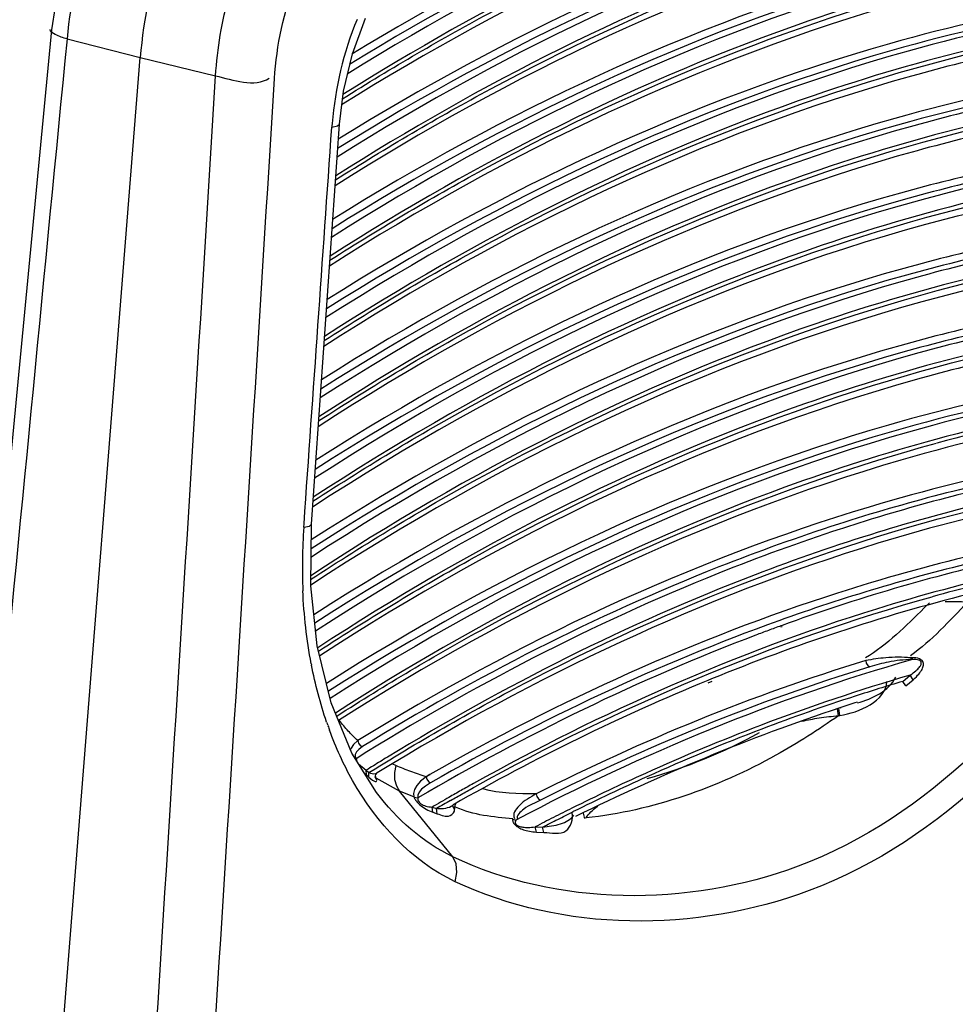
# Paper-space layout 'Sheet' of a CAD drawing. Header units: inches. Extents: x 0.2 to 10.8, y 0.2 to 8.3.
# Tile 239 of 256: x 1.8212 to 1.889, y 7.068 to 7.1393. Entities that reach past the tile are written whole.
import ezdxf

# ---------------------------------------------------------------- set-up
doc = ezdxf.new("R2010")
doc.units = ezdxf.units.IN
doc.header["$MEASUREMENT"] = 0
doc.layers.get('0').update_dxf_attribs({"lineweight": 5})

psp = doc.layouts.new('Sheet')

# ---------------------------------------------------------------- linework, layer by layer
at = {"color": 0, "linetype": 'ByBlock', "lineweight": -3}
for p, q in [((1.823539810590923, 7.13860371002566), (1.813790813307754, 7.037088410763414)), ((1.824659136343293, 7.137938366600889), (1.82996158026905, 7.136587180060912)), ((1.821863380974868, 7.034660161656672), (1.82996158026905, 7.136587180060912)), ((1.82996158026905, 7.136587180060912), (1.835418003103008, 7.135263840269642)), ((1.84236859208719, 7.102783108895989), (1.844391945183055, 7.131767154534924)), ((1.841805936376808, 7.102565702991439), (1.841823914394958, 7.102821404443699)), ((1.842315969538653, 7.098323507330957), (1.842368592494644, 7.102783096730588)), ((1.88711631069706, 7.097100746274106), (1.886731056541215, 7.096726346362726)), ((1.88711631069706, 7.097100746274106), (1.886733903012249, 7.096717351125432)), ((1.876451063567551, 7.095357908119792), (1.876362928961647, 7.095327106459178)), ((1.876451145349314, 7.095455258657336), (1.876362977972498, 7.095423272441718)), ((1.885766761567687, 7.093117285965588), (1.885822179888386, 7.092979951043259)), ((1.885836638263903, 7.093118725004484), (1.885766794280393, 7.093117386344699)), ((1.885891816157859, 7.092981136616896), (1.885822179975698, 7.092979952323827)), ((1.885836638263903, 7.093118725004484), (1.885891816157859, 7.092981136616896)), ((1.871345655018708, 7.09158251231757), (1.871072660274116, 7.091470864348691)), ((1.871348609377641, 7.09138596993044), (1.871075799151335, 7.091275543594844)), ((1.885189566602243, 7.091398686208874), (1.885713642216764, 7.091847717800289)), ((1.885411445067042, 7.091070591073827), (1.885189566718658, 7.091398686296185)), ((1.885411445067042, 7.091070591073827), (1.885938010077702, 7.091521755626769)), ((1.885938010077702, 7.091521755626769), (1.885713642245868, 7.091847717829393)), ((1.845296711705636, 7.08620329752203), (1.843787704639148, 7.089852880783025)), ((1.880534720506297, 7.088914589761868), (1.880466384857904, 7.089400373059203)), ((1.880632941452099, 7.088929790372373), (1.880568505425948, 7.089435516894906)), ((1.880713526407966, 7.08948542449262), (1.880621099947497, 7.089453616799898)), ((1.880713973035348, 7.089507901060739), (1.8806215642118, 7.089477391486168)), ((1.880534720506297, 7.088914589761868), (1.880632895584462, 7.088929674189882)), ((1.847080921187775, 7.083344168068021), (1.845296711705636, 7.08620329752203)), ((1.845594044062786, 7.085799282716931), (1.84565285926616, 7.085632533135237)), ((1.845780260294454, 7.085428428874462), (1.846330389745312, 7.084965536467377)), ((1.846330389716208, 7.084965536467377), (1.846514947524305, 7.084795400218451)), ((1.846339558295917, 7.084625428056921), (1.846330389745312, 7.084965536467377)), ((1.846514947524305, 7.084795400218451), (1.846967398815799, 7.085075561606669)), ((1.846514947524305, 7.084795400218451), (1.846969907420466, 7.085054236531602)), ((1.848475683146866, 7.085301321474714), (1.848250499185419, 7.085400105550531)), ((1.846187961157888, 7.08477510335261), (1.846339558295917, 7.084625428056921)), ((1.846339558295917, 7.084625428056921), (1.846526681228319, 7.084452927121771)), ((1.846526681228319, 7.084452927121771), (1.846514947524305, 7.084795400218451)), ((1.847048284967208, 7.084363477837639), (1.84696538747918, 7.084475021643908)), ((1.846974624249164, 7.084452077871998), (1.847014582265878, 7.08465120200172)), ((1.847039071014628, 7.084383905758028), (1.84699448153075, 7.084588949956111)), ((1.847014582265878, 7.08465120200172), (1.847131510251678, 7.084770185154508)), ((1.848735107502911, 7.083459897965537), (1.847039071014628, 7.084383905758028)), ((1.850929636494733, 7.084649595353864), (1.850660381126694, 7.084495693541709)), ((1.850930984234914, 7.084635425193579), (1.850660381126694, 7.084495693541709)), ((1.849782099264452, 7.083045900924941), (1.848735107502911, 7.083459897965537)), ((1.852593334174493, 7.078694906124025), (1.848735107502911, 7.083459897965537)), ((1.849788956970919, 7.083021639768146), (1.850067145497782, 7.082954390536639)), ((1.851100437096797, 7.08229191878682), (1.851417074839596, 7.082185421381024)), ((1.851160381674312, 7.081920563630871), (1.851100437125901, 7.08229191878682)), ((1.851478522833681, 7.081813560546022), (1.851417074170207, 7.082185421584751)), ((1.852751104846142, 7.082108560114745), (1.852588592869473, 7.082410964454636)), ((1.851160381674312, 7.081920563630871), (1.851478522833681, 7.081813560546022)), ((1.856938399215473, 7.081423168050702), (1.857172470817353, 7.081357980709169)), ((1.862217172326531, 7.081476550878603), (1.862081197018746, 7.081623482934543)), ((1.858565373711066, 7.080860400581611), (1.859097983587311, 7.080839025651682)), ((1.85866077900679, 7.080482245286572), (1.85856537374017, 7.080860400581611)), ((1.859195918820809, 7.080460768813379), (1.859097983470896, 7.080839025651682)), ((1.85866077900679, 7.080482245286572), (1.859195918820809, 7.080460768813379))]:
    psp.add_line(p, q, dxfattribs=at)
for points in [[(1.832412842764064, 7.157320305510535), (1.83026829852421, 7.155270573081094), (1.828177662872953, 7.152482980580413), (1.82641865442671, 7.149257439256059), (1.825031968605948, 7.145720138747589), (1.824053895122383, 7.14201191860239), (1.823539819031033, 7.138603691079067)], [(1.844391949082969, 7.131767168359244), (1.844685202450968, 7.134153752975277), (1.845329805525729, 7.136866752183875), (1.846277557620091, 7.139452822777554)], [(1.84383931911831, 7.131552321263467), (1.844243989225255, 7.131641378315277), (1.844391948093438, 7.131767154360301)], [(1.841805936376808, 7.102565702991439), (1.842216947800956, 7.102655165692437), (1.842368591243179, 7.102783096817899)], [(1.843787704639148, 7.089852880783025), (1.84277748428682, 7.093966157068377), (1.842315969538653, 7.098323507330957)], [(1.882507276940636, 7.092909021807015), (1.882541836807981, 7.092710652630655), (1.882646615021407, 7.092543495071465), (1.882794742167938, 7.092450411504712)], [(1.885713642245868, 7.091847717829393), (1.885837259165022, 7.091933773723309), (1.885947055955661, 7.09201479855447), (1.886044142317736, 7.092090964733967), (1.88612969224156, 7.092162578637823), (1.886204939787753, 7.092230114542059), (1.886271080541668, 7.092294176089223), (1.886329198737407, 7.092355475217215), (1.886380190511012, 7.092414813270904), (1.886424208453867, 7.092472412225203), (1.886460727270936, 7.092527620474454), (1.886489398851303, 7.092579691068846), (1.886510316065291, 7.092628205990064), (1.886524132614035, 7.092674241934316), (1.886530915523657, 7.092719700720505), (1.886529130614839, 7.092766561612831), (1.886515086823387, 7.092815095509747), (1.886483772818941, 7.09286332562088), (1.886430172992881, 7.092908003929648), (1.88635157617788, 7.092945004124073), (1.886252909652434, 7.092970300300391), (1.88614227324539, 7.092983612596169), (1.88602225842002, 7.092986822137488), (1.885891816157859, 7.092981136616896)], [(1.885938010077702, 7.091521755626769), (1.886062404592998, 7.091633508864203), (1.886171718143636, 7.091739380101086), (1.886267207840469, 7.091839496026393), (1.886350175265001, 7.091934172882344), (1.886421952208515, 7.092023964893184), (1.886483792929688, 7.092109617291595), (1.886536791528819, 7.092192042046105), (1.886581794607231, 7.092272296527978), (1.886618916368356, 7.092350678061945), (1.88664769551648, 7.09242629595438), (1.886667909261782, 7.092498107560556), (1.886679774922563, 7.092565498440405), (1.886683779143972, 7.092629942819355), (1.886679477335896, 7.092694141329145), (1.886664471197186, 7.092761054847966), (1.886634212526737, 7.092831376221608), (1.886583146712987, 7.092902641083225), (1.886506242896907, 7.09297063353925), (1.886401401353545, 7.093029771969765), (1.886275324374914, 7.093073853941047), (1.886138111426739, 7.093101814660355), (1.885992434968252, 7.093116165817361), (1.885836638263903, 7.093118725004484)], [(1.845711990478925, 7.087109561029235), (1.845411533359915, 7.086828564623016), (1.845228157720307, 7.086562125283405), (1.845192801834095, 7.086454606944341)], [(1.845711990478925, 7.087109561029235), (1.845772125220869, 7.086922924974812), (1.845895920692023, 7.086764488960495), (1.846051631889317, 7.08667488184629)], [(1.846051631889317, 7.08667488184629), (1.845783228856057, 7.086478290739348), (1.845612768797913, 7.086288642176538), (1.845529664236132, 7.086112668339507), (1.845522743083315, 7.085955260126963), (1.84557981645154, 7.085820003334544)], [(1.848475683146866, 7.085301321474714), (1.848375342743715, 7.084795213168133), (1.848386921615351, 7.084297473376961), (1.848509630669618, 7.083842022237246), (1.848735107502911, 7.083459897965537)], [(1.846514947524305, 7.084795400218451), (1.846639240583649, 7.084747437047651), (1.846763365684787, 7.084717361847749), (1.846887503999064, 7.084707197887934), (1.84700524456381, 7.084720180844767), (1.84710424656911, 7.084755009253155), (1.847131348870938, 7.084770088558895)], [(1.846526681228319, 7.084452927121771), (1.846655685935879, 7.084342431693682), (1.846775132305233, 7.084252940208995), (1.846884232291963, 7.084186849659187), (1.846975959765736, 7.084150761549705), (1.847040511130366, 7.084148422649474), (1.847076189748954, 7.084174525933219), (1.847087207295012, 7.084221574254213), (1.847077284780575, 7.084285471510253), (1.847048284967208, 7.084363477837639)], [(1.850660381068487, 7.084495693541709), (1.850269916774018, 7.084169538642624), (1.849989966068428, 7.083856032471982), (1.84981505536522, 7.083559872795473), (1.849744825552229, 7.083287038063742), (1.849782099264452, 7.083045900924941)], [(1.850660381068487, 7.084495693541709), (1.850717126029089, 7.084307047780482), (1.850838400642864, 7.084147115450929), (1.85099310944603, 7.084056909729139)], [(1.85099310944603, 7.084056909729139), (1.850619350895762, 7.08381668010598), (1.850341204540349, 7.083584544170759), (1.850154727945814, 7.083364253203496), (1.850060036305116, 7.083160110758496), (1.850060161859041, 7.08297866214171)], [(1.849788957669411, 7.083021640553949), (1.849807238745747, 7.082968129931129), (1.849831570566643, 7.082914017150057), (1.849862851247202, 7.082857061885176), (1.849903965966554, 7.082793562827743), (1.849958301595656, 7.082721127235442), (1.850028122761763, 7.082639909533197), (1.850114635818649, 7.082551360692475), (1.850217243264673, 7.082458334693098), (1.850330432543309, 7.082366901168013), (1.850444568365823, 7.082284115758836), (1.850555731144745, 7.082211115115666), (1.85066802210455, 7.082144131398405), (1.850785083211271, 7.082080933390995), (1.850907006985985, 7.082021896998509), (1.851032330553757, 7.081968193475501), (1.851160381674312, 7.081920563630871)], [(1.850067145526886, 7.082954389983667), (1.850062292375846, 7.082908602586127), (1.850064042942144, 7.08286393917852), (1.850072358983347, 7.082818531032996), (1.85008875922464, 7.082769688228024), (1.85011596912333, 7.082716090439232), (1.850156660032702, 7.082658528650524), (1.850212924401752, 7.082598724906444), (1.850285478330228, 7.082539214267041), (1.850370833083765, 7.08248424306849), (1.8504612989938, 7.082437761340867), (1.850553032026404, 7.082399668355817), (1.850648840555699, 7.082367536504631), (1.850751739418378, 7.082340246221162), (1.85086195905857, 7.082318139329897), (1.850978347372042, 7.082301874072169), (1.851100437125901, 7.08229191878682)], [(1.858639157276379, 7.083249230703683), (1.858690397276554, 7.083057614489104), (1.858807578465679, 7.082895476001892), (1.858960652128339, 7.082804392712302)], [(1.856938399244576, 7.081423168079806), (1.856933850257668, 7.081384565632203), (1.856933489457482, 7.081346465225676), (1.856937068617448, 7.081308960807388), (1.856944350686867, 7.081272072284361), (1.85695513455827, 7.081235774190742), (1.856969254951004, 7.081200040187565), (1.856986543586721, 7.081164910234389), (1.857006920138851, 7.081130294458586), (1.857030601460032, 7.081095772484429), (1.857058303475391, 7.081060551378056), (1.857091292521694, 7.081023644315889), (1.85713104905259, 7.080984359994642), (1.857178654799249, 7.080942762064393), (1.857234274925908, 7.080899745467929), (1.857297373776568, 7.08085648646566), (1.857367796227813, 7.080813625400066), (1.857445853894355, 7.080771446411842), (1.857531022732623, 7.080730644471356), (1.85762168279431, 7.080692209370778), (1.857716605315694, 7.080656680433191), (1.857815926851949, 7.080624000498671), (1.857919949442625, 7.080594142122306), (1.858028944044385, 7.080567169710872), (1.858143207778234, 7.080543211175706), (1.858263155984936, 7.080522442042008), (1.858389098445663, 7.080505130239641), (1.858521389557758, 7.080491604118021), (1.85866077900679, 7.080482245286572)], [(1.857172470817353, 7.081357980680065), (1.857153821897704, 7.081323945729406), (1.857139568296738, 7.081291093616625), (1.857129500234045, 7.081259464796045), (1.857123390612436, 7.081229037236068), (1.857121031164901, 7.08119975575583), (1.857122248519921, 7.081171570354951), (1.857126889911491, 7.081144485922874), (1.857134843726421, 7.081118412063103), (1.857146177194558, 7.081093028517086), (1.857161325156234, 7.081067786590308), (1.857181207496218, 7.081042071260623), (1.857207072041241, 7.0810155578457), (1.857240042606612, 7.080988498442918), (1.857280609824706, 7.080961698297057), (1.857328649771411, 7.080936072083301), (1.857384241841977, 7.08091213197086), (1.857447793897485, 7.080890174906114), (1.857519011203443, 7.080870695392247), (1.85759660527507, 7.08085423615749), (1.857679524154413, 7.080841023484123), (1.857767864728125, 7.080831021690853), (1.857861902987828, 7.080824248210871), (1.857961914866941, 7.080820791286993), (1.858068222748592, 7.080820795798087), (1.858181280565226, 7.080824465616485), (1.858301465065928, 7.080832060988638), (1.858429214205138, 7.080843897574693), (1.85856537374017, 7.080860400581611)], [(1.862114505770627, 7.081661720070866), (1.862060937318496, 7.081847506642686), (1.862068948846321, 7.081881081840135)], [(1.852773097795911, 7.076890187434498), (1.852902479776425, 7.077555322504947), (1.852840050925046, 7.078182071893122), (1.852593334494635, 7.078694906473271)]]:
    psp.add_lwpolyline(points, dxfattribs=at)
for centre, radius, start, end in [((1.869228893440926, 7.129730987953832), 0.02545523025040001, 157.7853856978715, 175.2906519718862), ((38.86057273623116, 3.529981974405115), 37.21123816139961, 174.4359295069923, 174.5929429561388), ((-34.89700581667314, 9.381160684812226), 36.80101917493, 356.3415290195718, 356.5011725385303), ((-34.79659563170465, 9.393588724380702), 36.70583135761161, 356.3122542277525, 356.4723447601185), ((1.868012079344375, 7.129862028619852), 0.02423178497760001, 175.3632334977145, 176.0000742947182), ((1.920624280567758, 6.987722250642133), 0.1256358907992, 99.33355340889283, 105.2619712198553), ((1.921078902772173, 6.986077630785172), 0.1270587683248, 100.0557830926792, 105.2545397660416), ((1.920639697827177, 6.978605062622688), 0.1305009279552, 101.1623054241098, 107.9027617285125), ((1.920938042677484, 6.979821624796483), 0.1290526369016, 100.6258179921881, 107.0673348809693), ((1.921436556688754, 6.979124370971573), 0.1288201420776, 100.6531810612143, 107.1703841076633), ((1.8824662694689, 7.099680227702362), 0.04076258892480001, 175.9407892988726, 182.4027776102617), ((1.921987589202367, 6.968665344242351), 0.1351174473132, 103.4319913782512, 109.8056040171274), ((1.922450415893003, 6.969029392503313), 0.1345341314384, 102.7163888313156, 109.9936039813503), ((1.922297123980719, 6.971078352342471), 0.1311990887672, 104.0280127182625, 105.4592885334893), ((1.875263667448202, 7.098998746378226), 0.03351802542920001, 190.8693638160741, 191.0294891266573), ((1.924637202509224, 6.958007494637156), 0.1393852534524, 106.2155452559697, 110.9157227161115), ((1.923933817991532, 6.960224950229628), 0.1367759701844, 106.4553444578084, 107.9650956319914), ((1.925695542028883, 6.954871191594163), 0.1424120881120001, 107.974964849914, 110.8652081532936), ((1.923911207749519, 6.958518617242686), 0.1379282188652, 107.74487731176, 108.2513595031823), ((1.870371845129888, 7.097692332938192), 0.02845050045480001, 198.9459376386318, 199.4273042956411), ((1.870001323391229, 7.0975610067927), 0.02805739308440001, 199.5336248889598, 200.2113804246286), ((1.928647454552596, 6.947423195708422), 0.1507037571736, 110.9033542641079, 114.3362854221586), ((1.928950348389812, 6.946386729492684), 0.1514994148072, 110.8725615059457, 114.2836886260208), ((1.943872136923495, 6.928684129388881), 0.1842234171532, 121.4099770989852, 121.7799530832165), ((1.944509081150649, 6.927654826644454), 0.1854338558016, 121.7797553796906, 121.9685694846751), ((1.932343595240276, 6.939173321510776), 0.1597437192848, 114.3248103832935, 116.435411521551), ((1.932612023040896, 6.938194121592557), 0.1604730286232, 114.2724206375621, 116.3746244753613), ((1.940476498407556, 6.929055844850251), 0.1773960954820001, 119.7983234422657, 120.2531874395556), ((1.940650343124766, 6.928195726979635), 0.1779758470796, 119.7137925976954, 120.0912446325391)]:
    psp.add_arc(centre, radius, start, end, dxfattribs=at)
for points, knots in [([(1.833881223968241, 7.157616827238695), (1.832613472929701, 7.156621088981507), (1.827609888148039, 7.1511302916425), (1.825199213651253, 7.143651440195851), (1.824659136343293, 7.137938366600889)], [0, 0, 0, 0, 0.2193082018, 1, 1, 1, 1]), ([(1.839589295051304, 7.156306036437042), (1.83825054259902, 7.155329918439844), (1.832988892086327, 7.149962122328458), (1.830419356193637, 7.14234892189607), (1.82996158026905, 7.136587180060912)], [0, 0, 0, 0, 0.2227894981, 1, 1, 1, 1]), ([(1.897530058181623, 7.156329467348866), (1.893101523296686, 7.155552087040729), (1.874637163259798, 7.151247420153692), (1.85720917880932, 7.143021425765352), (1.844953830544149, 7.135394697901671)], [0, 0, 0, 0, 0.2375077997, 1, 1, 1, 1]), ([(1.895863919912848, 7.156336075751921), (1.891589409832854, 7.155548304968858), (1.873797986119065, 7.151282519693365), (1.856982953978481, 7.143386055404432), (1.845122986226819, 7.136090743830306)], [0, 0, 0, 0, 0.2378957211, 1, 1, 1, 1]), ([(1.8955966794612, 7.156799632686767), (1.891360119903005, 7.156018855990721), (1.873734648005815, 7.151803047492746), (1.857063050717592, 7.144025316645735), (1.845293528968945, 7.136838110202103)], [0, 0, 0, 0, 0.2380269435, 1, 1, 1, 1]), ([(1.835418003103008, 7.135263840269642), (1.835545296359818, 7.13724935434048), (1.836777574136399, 7.144531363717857), (1.840840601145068, 7.1517276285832), (1.845336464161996, 7.154769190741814)], [0, 0, 0, 0, 0.2682236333, 1, 1, 1, 1]), ([(1.897991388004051, 7.154557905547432), (1.893491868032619, 7.153777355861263), (1.87469980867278, 7.149413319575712), (1.856984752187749, 7.140978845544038), (1.844545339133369, 7.133155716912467)], [0, 0, 0, 0, 0.2370890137, 1, 1, 1, 1]), ([(1.88867190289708, 7.153375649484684), (1.88494726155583, 7.15242282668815), (1.869541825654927, 7.147743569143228), (1.854993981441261, 7.140437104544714), (1.844641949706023, 7.133904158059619)], [0, 0, 0, 0, 0.2390069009, 1, 1, 1, 1]), ([(1.844600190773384, 7.133593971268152), (1.848179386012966, 7.135849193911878), (1.862104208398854, 7.143985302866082), (1.877236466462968, 7.150156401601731), (1.888764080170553, 7.15310723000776)], [0, 0, 0, 0, 0.2622760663, 1, 1, 1, 1]), ([(1.839686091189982, 7.135067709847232), (1.839983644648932, 7.139889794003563), (1.842316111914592, 7.14632511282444), (1.84692571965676, 7.150646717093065), (1.848108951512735, 7.151434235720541)], [0, 0, 0, 0, 0.7726793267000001, 1, 1, 1, 1]), ([(1.896451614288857, 7.151443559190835), (1.892058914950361, 7.150662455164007), (1.873752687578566, 7.146363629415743), (1.856467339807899, 7.138218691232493), (1.844302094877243, 7.13067379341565)], [0, 0, 0, 0, 0.2376154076, 1, 1, 1, 1]), ([(1.898301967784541, 7.150952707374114), (1.893745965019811, 7.150179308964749), (1.874722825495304, 7.145821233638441), (1.856791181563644, 7.137296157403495), (1.844213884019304, 7.129376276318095)], [0, 0, 0, 0, 0.2371743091, 1, 1, 1, 1]), ([(1.896717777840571, 7.150979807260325), (1.892298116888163, 7.150193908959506), (1.873873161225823, 7.145859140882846), (1.856486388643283, 7.137625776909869), (1.844258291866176, 7.130000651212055)], [0, 0, 0, 0, 0.23751636, 1, 1, 1, 1]), ([(1.898659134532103, 7.149162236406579), (1.894063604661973, 7.148387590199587), (1.874849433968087, 7.143994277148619), (1.8567528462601, 7.135340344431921), (1.844070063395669, 7.127299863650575)], [0, 0, 0, 0, 0.236841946, 1, 1, 1, 1]), ([(1.844100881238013, 7.127722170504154), (1.84776930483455, 7.130052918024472), (1.86203139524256, 7.138444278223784), (1.877570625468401, 7.144776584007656), (1.889406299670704, 7.147752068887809)], [0, 0, 0, 0, 0.2626090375, 1, 1, 1, 1]), ([(1.888863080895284, 7.1479062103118), (1.885076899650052, 7.146940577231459), (1.869406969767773, 7.142180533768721), (1.854625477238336, 7.134704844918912), (1.844119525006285, 7.128017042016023)], [0, 0, 0, 0, 0.2388174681, 1, 1, 1, 1]), ([(1.898970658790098, 7.14555508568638), (1.894324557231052, 7.144789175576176), (1.874905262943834, 7.140411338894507), (1.856614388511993, 7.131685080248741), (1.843808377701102, 7.123564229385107)], [0, 0, 0, 0, 0.236949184, 1, 1, 1, 1]), ([(1.897385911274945, 7.145586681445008), (1.89287607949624, 7.144806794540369), (1.874056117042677, 7.140447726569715), (1.856310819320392, 7.132015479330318), (1.843852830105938, 7.124191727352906)], [0, 0, 0, 0, 0.2372890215, 1, 1, 1, 1]), ([(1.897120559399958, 7.146050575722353), (1.892637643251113, 7.145275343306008), (1.873936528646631, 7.140952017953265), (1.856292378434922, 7.132609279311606), (1.843896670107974, 7.12486659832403)], [0, 0, 0, 0, 0.2373882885, 1, 1, 1, 1]), ([(1.899329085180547, 7.143764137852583), (1.894643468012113, 7.142997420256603), (1.875031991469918, 7.138585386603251), (1.856575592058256, 7.129728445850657), (1.843664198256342, 7.121485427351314)], [0, 0, 0, 0, 0.2366126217, 1, 1, 1, 1]), ([(1.889988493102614, 7.142670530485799), (1.886072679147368, 7.141705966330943), (1.869844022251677, 7.13688943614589), (1.854555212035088, 7.129151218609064), (1.843713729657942, 7.122201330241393)], [0, 0, 0, 0, 0.2384799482, 1, 1, 1, 1]), ([(1.843696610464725, 7.121908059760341), (1.847447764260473, 7.124307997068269), (1.86202192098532, 7.132931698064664), (1.877939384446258, 7.139406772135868), (1.890060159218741, 7.142397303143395)], [0, 0, 0, 0, 0.2629196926, 1, 1, 1, 1]), ([(1.897789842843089, 7.140654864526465), (1.893216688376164, 7.139886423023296), (1.87411963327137, 7.135541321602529), (1.856116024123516, 7.12699895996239), (1.84349049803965, 7.119056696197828)], [0, 0, 0, 0, 0.2371621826, 1, 1, 1, 1]), ([(1.899639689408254, 7.14015472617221), (1.894903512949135, 7.139397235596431), (1.875087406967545, 7.135002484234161), (1.856436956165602, 7.126073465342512), (1.843403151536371, 7.117750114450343)], [0, 0, 0, 0, 0.2367278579, 1, 1, 1, 1]), ([(1.898054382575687, 7.140190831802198), (1.893454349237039, 7.139417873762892), (1.874238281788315, 7.13503721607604), (1.856133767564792, 7.12640422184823), (1.843446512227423, 7.118380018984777)], [0, 0, 0, 0, 0.2370626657, 1, 1, 1, 1]), ([(1.824659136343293, 7.137938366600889), (1.824363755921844, 7.138022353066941), (1.823983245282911, 7.13817641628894), (1.82343167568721, 7.138446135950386), (1.823432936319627, 7.138613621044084)], [0, 0, 0, 0, 0.6470765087, 1, 1, 1, 1]), ([(1.89999938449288, 7.138363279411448), (1.895223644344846, 7.137605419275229), (1.875213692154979, 7.133177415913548), (1.856396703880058, 7.124115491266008), (1.843257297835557, 7.115668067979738)], [0, 0, 0, 0, 0.2363842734, 1, 1, 1, 1]), ([(1.843289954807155, 7.11609017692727), (1.847123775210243, 7.11856009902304), (1.862009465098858, 7.127418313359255), (1.878306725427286, 7.134036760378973), (1.890713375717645, 7.137039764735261)], [0, 0, 0, 0, 0.2632285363, 1, 1, 1, 1]), ([(1.89065497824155, 7.137315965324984), (1.886647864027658, 7.13634823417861), (1.870025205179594, 7.131474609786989), (1.854382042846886, 7.123532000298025), (1.843308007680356, 7.116383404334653)], [0, 0, 0, 0, 0.2382394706, 1, 1, 1, 1]), ([(1.898723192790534, 7.134792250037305), (1.894033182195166, 7.134027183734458), (1.874421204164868, 7.129628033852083), (1.855957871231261, 7.120793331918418), (1.84304273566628, 7.112567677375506)], [0, 0, 0, 0, 0.2368403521, 1, 1, 1, 1]), ([(1.898459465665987, 7.13525641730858), (1.893796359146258, 7.134495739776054), (1.87430385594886, 7.13013204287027), (1.855941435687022, 7.12138932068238), (1.843087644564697, 7.113246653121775)], [0, 0, 0, 0, 0.2369405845, 1, 1, 1, 1]), ([(1.900309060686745, 7.134751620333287), (1.895482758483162, 7.13400347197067), (1.875268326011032, 7.129594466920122), (1.856257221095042, 7.120460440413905), (1.842995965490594, 7.11193248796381)], [0, 0, 0, 0, 0.2365039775, 1, 1, 1, 1]), ([(1.900670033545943, 7.132959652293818), (1.895804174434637, 7.132211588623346), (1.8753947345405, 7.127770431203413), (1.856216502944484, 7.11850162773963), (1.842849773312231, 7.109848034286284)], [0, 0, 0, 0, 0.2361570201, 1, 1, 1, 1]), ([(1.891317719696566, 7.131957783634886), (1.887219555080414, 7.130987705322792), (1.870202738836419, 7.126059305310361), (1.854205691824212, 7.117910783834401), (1.84290032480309, 7.1105619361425)], [0, 0, 0, 0, 0.2379953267, 1, 1, 1, 1]), ([(1.842880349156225, 7.110268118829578), (1.846797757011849, 7.112809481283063), (1.861997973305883, 7.121906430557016), (1.878680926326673, 7.128669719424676), (1.891377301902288, 7.131682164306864)], [0, 0, 0, 0, 0.2635418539, 1, 1, 1, 1]), ([(1.899129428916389, 7.12985522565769), (1.89437605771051, 7.129103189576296), (1.874485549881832, 7.12472322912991), (1.855762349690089, 7.115777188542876), (1.842680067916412, 7.107431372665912)], [0, 0, 0, 0, 0.2367166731, 1, 1, 1, 1]), ([(1.900978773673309, 7.129345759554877), (1.896062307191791, 7.128607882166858), (1.875448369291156, 7.124187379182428), (1.856075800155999, 7.114846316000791), (1.842587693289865, 7.106111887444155)], [0, 0, 0, 0, 0.2362812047, 1, 1, 1, 1]), ([(1.899392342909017, 7.12939092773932), (1.894612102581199, 7.128634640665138), (1.874601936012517, 7.12421940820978), (1.855778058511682, 7.115180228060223), (1.842634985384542, 7.106750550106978)], [0, 0, 0, 0, 0.2366161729, 1, 1, 1, 1]), ([(1.901618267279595, 7.127594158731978), (1.896639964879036, 7.126865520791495), (1.875730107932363, 7.122436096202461), (1.856094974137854, 7.112925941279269), (1.842441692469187, 7.104025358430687)], [0, 0, 0, 0, 0.2358857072, 1, 1, 1, 1]), ([(1.842472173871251, 7.104444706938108), (1.846450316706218, 7.107043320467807), (1.861878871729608, 7.116333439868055), (1.87884510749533, 7.123222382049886), (1.891755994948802, 7.126255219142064)], [0, 0, 0, 0, 0.263776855, 1, 1, 1, 1]), ([(1.891695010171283, 7.126530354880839), (1.887529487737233, 7.125554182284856), (1.870220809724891, 7.12056664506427), (1.853965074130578, 7.112247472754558), (1.842491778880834, 7.104737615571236)], [0, 0, 0, 0, 0.2378071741, 1, 1, 1, 1]), ([(1.899565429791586, 7.124415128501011), (1.894746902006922, 7.123666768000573), (1.874568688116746, 7.119263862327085), (1.855587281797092, 7.110159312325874), (1.842342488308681, 7.101658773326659)], [0, 0, 0, 0, 0.2365495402, 1, 1, 1, 1]), ([(1.90137279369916, 7.123896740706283), (1.896401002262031, 7.123163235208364), (1.875541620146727, 7.118727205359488), (1.855949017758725, 7.109250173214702), (1.842323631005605, 7.100382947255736)], [0, 0, 0, 0, 0.2361406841, 1, 1, 1, 1]), ([(1.899827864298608, 7.12395075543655), (1.894985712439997, 7.123198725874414), (1.874701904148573, 7.118764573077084), (1.855632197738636, 7.109576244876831), (1.842334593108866, 7.101000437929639)], [0, 0, 0, 0, 0.2364584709, 1, 1, 1, 1]), ([(1.901310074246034, 7.122040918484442), (1.896344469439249, 7.121296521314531), (1.875492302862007, 7.116810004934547), (1.855920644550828, 7.107282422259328), (1.842308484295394, 7.098380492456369)], [0, 0, 0, 0, 0.2358911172, 1, 1, 1, 1]), ([(1.842301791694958, 7.098775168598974), (1.846255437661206, 7.101367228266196), (1.861592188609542, 7.110642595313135), (1.878450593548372, 7.117550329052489), (1.891286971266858, 7.12062744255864)], [0, 0, 0, 0, 0.2637039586, 1, 1, 1, 1]), ([(1.891225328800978, 7.120902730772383), (1.887082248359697, 7.119911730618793), (1.869871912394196, 7.114874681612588), (1.853713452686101, 7.106553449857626), (1.842305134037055, 7.099057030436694)], [0, 0, 0, 0, 0.2378424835, 1, 1, 1, 1]), ([(1.8991082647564, 7.118834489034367), (1.894343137, 7.118071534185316), (1.87440153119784, 7.113639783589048), (1.855641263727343, 7.104626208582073), (1.842536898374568, 7.096226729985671)], [0, 0, 0, 0, 0.2366639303, 1, 1, 1, 1]), ([(1.899371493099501, 7.118370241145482), (1.894588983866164, 7.117604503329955), (1.874569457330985, 7.113149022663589), (1.85574451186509, 7.104072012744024), (1.842601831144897, 7.095615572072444)], [0, 0, 0, 0, 0.2365917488, 1, 1, 1, 1]), ([(1.900909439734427, 7.118319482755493), (1.896003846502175, 7.117571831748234), (1.875438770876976, 7.11311760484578), (1.856117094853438, 7.103773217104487), (1.842661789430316, 7.095045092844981)], [0, 0, 0, 0, 0.236291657, 1, 1, 1, 1]), ([(1.900439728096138, 7.116398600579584), (1.895600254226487, 7.115632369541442), (1.875309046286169, 7.111132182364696), (1.856249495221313, 7.101873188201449), (1.842958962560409, 7.093246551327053)], [0, 0, 0, 0, 0.2361950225, 1, 1, 1, 1]), ([(1.889893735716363, 7.115058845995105), (1.88590582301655, 7.114056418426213), (1.869368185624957, 7.109049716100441), (1.853821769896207, 7.10102538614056), (1.842815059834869, 7.093833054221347)], [0, 0, 0, 0, 0.2382335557, 1, 1, 1, 1]), ([(1.842874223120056, 7.093591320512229), (1.846672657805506, 7.096065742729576), (1.861425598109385, 7.104955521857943), (1.877573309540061, 7.111657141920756), (1.889881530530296, 7.114764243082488)], [0, 0, 0, 0, 0.2631413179, 1, 1, 1, 1]), ([(1.897708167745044, 7.113091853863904), (1.893135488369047, 7.112300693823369), (1.874042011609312, 7.107862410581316), (1.856058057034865, 7.099243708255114), (1.843447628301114, 7.091250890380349)], [0, 0, 0, 0, 0.2371203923, 1, 1, 1, 1]), ([(1.897973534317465, 7.112627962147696), (1.893389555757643, 7.111834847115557), (1.874245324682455, 7.107380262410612), (1.856219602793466, 7.098718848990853), (1.843584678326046, 7.090687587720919)], [0, 0, 0, 0, 0.2370673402, 1, 1, 1, 1]), ([(1.899566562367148, 7.112597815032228), (1.89486072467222, 7.111821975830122), (1.875179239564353, 7.107369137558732), (1.856662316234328, 7.098456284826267), (1.843714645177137, 7.090166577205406)], [0, 0, 0, 0, 0.236770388, 1, 1, 1, 1]), ([(1.898626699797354, 7.110587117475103), (1.894052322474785, 7.109787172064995), (1.874932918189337, 7.10530180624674), (1.856939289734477, 7.096614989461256), (1.844324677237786, 7.088568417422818)], [0, 0, 0, 0, 0.2368525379, 1, 1, 1, 1]), ([(1.887552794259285, 7.108927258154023), (1.883872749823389, 7.107926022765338), (1.868661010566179, 7.10306830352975), (1.854314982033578, 7.09567575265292), (1.84410260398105, 7.089110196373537)], [0, 0, 0, 0, 0.2390414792, 1, 1, 1, 1]), ([(1.844193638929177, 7.088886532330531), (1.847711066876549, 7.091140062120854), (1.861403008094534, 7.099293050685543), (1.876272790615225, 7.105561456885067), (1.887619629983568, 7.108651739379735)], [0, 0, 0, 0, 0.2621110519, 1, 1, 1, 1]), ([(1.895106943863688, 7.107100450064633), (1.890943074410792, 7.106283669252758), (1.873635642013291, 7.101957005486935), (1.857275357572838, 7.094219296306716), (1.845711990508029, 7.087109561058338)], [0, 0, 0, 0, 0.2381497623, 1, 1, 1, 1]), ([(1.846967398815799, 7.085075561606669), (1.850732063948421, 7.087399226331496), (1.865356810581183, 7.095725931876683), (1.881303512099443, 7.101856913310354), (1.893410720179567, 7.104572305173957)], [0, 0, 0, 0, 0.2628348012, 1, 1, 1, 1]), ([(1.895475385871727, 7.104480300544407), (1.89140158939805, 7.103653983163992), (1.874470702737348, 7.099325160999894), (1.858463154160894, 7.091728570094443), (1.84713143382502, 7.084770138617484)], [0, 0, 0, 0, 0.238149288, 1, 1, 1, 1]), ([(1.880523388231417, 7.102787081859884), (1.877607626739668, 7.101848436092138), (1.865647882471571, 7.097554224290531), (1.854262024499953, 7.091723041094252), (1.846051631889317, 7.08667488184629)], [0, 0, 0, 0, 0.2411660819, 1, 1, 1, 1]), ([(1.883061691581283, 7.103190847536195), (1.882661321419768, 7.103068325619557), (1.881860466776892, 7.102819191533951), (1.881061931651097, 7.102562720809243), (1.88066263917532, 7.102432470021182)], [0, 0, 0, 0, 0.4992238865, 1, 1, 1, 1]), ([(1.88066263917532, 7.102432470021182), (1.877694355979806, 7.101464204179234), (1.865513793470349, 7.097030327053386), (1.853934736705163, 7.091008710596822), (1.845594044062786, 7.085799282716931)], [0, 0, 0, 0, 0.240984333, 1, 1, 1, 1]), ([(1.883407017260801, 7.102203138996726), (1.880401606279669, 7.101277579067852), (1.868061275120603, 7.097003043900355), (1.856318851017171, 7.091075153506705), (1.84786258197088, 7.08591145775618)], [0, 0, 0, 0, 0.2409199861, 1, 1, 1, 1]), ([(1.890324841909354, 7.100548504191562), (1.887006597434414, 7.099759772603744), (1.873334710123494, 7.095928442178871), (1.860291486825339, 7.089989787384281), (1.850929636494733, 7.084649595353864)], [0, 0, 0, 0, 0.2403838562, 1, 1, 1, 1]), ([(1.893018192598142, 7.099256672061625), (1.88974249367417, 7.098512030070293), (1.876248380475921, 7.09487472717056), (1.863351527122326, 7.089158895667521), (1.854086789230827, 7.083995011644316)], [0, 0, 0, 0, 0.2405333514, 1, 1, 1, 1]), ([(1.899943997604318, 7.09785843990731), (1.894460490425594, 7.089541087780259), (1.880986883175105, 7.074909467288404), (1.860123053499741, 7.075110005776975), (1.852593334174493, 7.078694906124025)], [0, 0, 0, 0, 0.5443325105, 1, 1, 1, 1]), ([(1.888262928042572, 7.097184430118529), (1.888519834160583, 7.097192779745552), (1.889056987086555, 7.097197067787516), (1.889593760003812, 7.097175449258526), (1.889873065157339, 7.097157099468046)], [0, 0, 0, 0, 0.4787079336, 1, 1, 1, 1]), ([(1.90134853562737, 7.096549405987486), (1.895700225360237, 7.088038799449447), (1.881863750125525, 7.073100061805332), (1.860499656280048, 7.073239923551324), (1.852773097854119, 7.076890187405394)], [0, 0, 0, 0, 0.5444827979, 1, 1, 1, 1]), ([(1.876362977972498, 7.095423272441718), (1.87605961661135, 7.095313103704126), (1.875452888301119, 7.095090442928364), (1.874847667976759, 7.094863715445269), (1.87454506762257, 7.094749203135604)], [0, 0, 0, 0, 0.4993837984, 1, 1, 1, 1]), ([(1.885766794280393, 7.093117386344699), (1.885166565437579, 7.093158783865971), (1.884070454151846, 7.093155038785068), (1.882988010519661, 7.093000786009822), (1.882507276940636, 7.092909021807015)], [0, 0, 0, 0, 0.5514364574, 1, 1, 1, 1]), ([(1.885822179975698, 7.092979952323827), (1.885261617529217, 7.092970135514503), (1.884233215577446, 7.092859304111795), (1.883241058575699, 7.092586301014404), (1.882794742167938, 7.092450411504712)], [0, 0, 0, 0, 0.5458060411, 1, 1, 1, 1]), ([(1.845711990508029, 7.087109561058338), (1.845473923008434, 7.087330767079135), (1.845010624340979, 7.087802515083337), (1.844588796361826, 7.088311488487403), (1.844385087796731, 7.088577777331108)], [0, 0, 0, 0, 0.4922019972, 1, 1, 1, 1]), ([(1.880534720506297, 7.088914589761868), (1.879078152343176, 7.087882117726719), (1.873505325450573, 7.08433382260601), (1.867053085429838, 7.082013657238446), (1.86225064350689, 7.081514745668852)], [0, 0, 0, 0, 0.269953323, 1, 1, 1, 1]), ([(1.877884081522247, 7.088517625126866), (1.878297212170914, 7.088608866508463), (1.879175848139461, 7.088777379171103), (1.88006515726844, 7.088879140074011), (1.880534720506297, 7.088914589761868)], [0, 0, 0, 0, 0.4732583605, 1, 1, 1, 1]), ([(1.852773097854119, 7.076890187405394), (1.849628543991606, 7.078375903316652), (1.846091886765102, 7.08222960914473), (1.844134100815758, 7.086611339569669), (1.843671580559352, 7.087867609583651)], [0, 0, 0, 0, 0.7220623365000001, 1, 1, 1, 1]), ([(1.850660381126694, 7.084495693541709), (1.850291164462, 7.084613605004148), (1.849556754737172, 7.084866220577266), (1.848834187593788, 7.085150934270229), (1.848475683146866, 7.085301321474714)], [0, 0, 0, 0, 0.4992387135, 1, 1, 1, 1]), ([(1.854086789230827, 7.083995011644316), (1.853791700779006, 7.083830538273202), (1.853201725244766, 7.083499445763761), (1.852613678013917, 7.08316494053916), (1.852319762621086, 7.08299662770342)], [0, 0, 0, 0, 0.4993589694, 1, 1, 1, 1]), ([(1.852433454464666, 7.082769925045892), (1.852727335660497, 7.082937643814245), (1.853315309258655, 7.08327097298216), (1.853905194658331, 7.083600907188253), (1.854200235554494, 7.083764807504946)], [0, 0, 0, 0, 0.500638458, 1, 1, 1, 1]), ([(1.858639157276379, 7.083249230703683), (1.858211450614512, 7.082983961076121), (1.857515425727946, 7.082700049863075), (1.85689663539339, 7.081754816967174), (1.857065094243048, 7.08147673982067)], [0, 0, 0, 0, 0.6075348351, 1, 1, 1, 1]), ([(1.858960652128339, 7.082804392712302), (1.858548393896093, 7.082596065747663), (1.85792658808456, 7.082376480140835), (1.85718108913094, 7.08167157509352), (1.857281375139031, 7.081396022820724)], [0, 0, 0, 0, 0.6116822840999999, 1, 1, 1, 1]), ([(1.851417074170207, 7.082185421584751), (1.85163947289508, 7.082175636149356), (1.8520535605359, 7.082192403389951), (1.852456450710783, 7.082322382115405), (1.852617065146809, 7.082422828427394)], [0, 0, 0, 0, 0.5402579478, 1, 1, 1, 1]), ([(1.851478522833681, 7.081813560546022), (1.85177569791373, 7.081715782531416), (1.852292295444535, 7.081436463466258), (1.852757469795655, 7.081948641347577), (1.852721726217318, 7.082127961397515)], [0, 0, 0, 0, 0.6311287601, 1, 1, 1, 1]), ([(1.852751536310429, 7.082133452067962), (1.852743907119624, 7.082174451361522), (1.852738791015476, 7.082260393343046), (1.852752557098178, 7.082345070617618), (1.852763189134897, 7.082387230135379)], [0, 0, 0, 0, 0.4895729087, 1, 1, 1, 1]), ([(1.852763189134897, 7.082387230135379), (1.852771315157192, 7.082419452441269), (1.852792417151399, 7.082484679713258), (1.852820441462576, 7.08254716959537), (1.852836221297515, 7.082578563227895)], [0, 0, 0, 0, 0.4860663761, 1, 1, 1, 1]), ([(1.86122749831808, 7.082213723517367), (1.860782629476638, 7.081992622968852), (1.859893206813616, 7.081545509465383), (1.859007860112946, 7.081090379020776), (1.858565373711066, 7.080860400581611)], [0, 0, 0, 0, 0.4990461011, 1, 1, 1, 1]), ([(1.862250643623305, 7.081514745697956), (1.86234871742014, 7.081670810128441), (1.862617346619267, 7.081974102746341), (1.862926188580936, 7.082229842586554), (1.863098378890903, 7.082360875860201)], [0, 0, 0, 0, 0.4600004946, 1, 1, 1, 1]), ([(1.859097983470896, 7.080839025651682), (1.859535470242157, 7.080903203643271), (1.860338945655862, 7.080983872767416), (1.861145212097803, 7.081388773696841), (1.861353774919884, 7.081705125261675)], [0, 0, 0, 0, 0.5385184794, 1, 1, 1, 1]), ([(1.859097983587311, 7.080839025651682), (1.859468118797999, 7.081029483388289), (1.860208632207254, 7.081407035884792), (1.860951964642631, 7.081779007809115), (1.861323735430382, 7.081963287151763)], [0, 0, 0, 0, 0.5007974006, 1, 1, 1, 1]), ([(1.859195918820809, 7.080460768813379), (1.859731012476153, 7.080444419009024), (1.860944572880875, 7.080130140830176), (1.861348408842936, 7.081458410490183), (1.861225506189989, 7.081907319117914)], [0, 0, 0, 0, 0.5349302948, 1, 1, 1, 1])]:
    psp.add_open_spline(points, degree=3, knots=knots, dxfattribs=at)
for points in [[(1.835418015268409, 7.135263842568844), (1.836687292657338, 7.134992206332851), (1.838236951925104, 7.13437772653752), (1.839309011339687, 7.13510953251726)], [(1.841823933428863, 7.102821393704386), (1.84249798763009, 7.112398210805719), (1.84316979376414, 7.121975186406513), (1.843839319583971, 7.131552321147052)], [(1.842346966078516, 7.092678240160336), (1.842012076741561, 7.094422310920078), (1.841815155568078, 7.096196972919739), (1.841739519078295, 7.097971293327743)], [(1.889955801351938, 7.097712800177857), (1.883620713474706, 7.096124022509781), (1.877393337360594, 7.094048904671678), (1.871345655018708, 7.09158251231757)], [(1.854200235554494, 7.083764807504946), (1.864652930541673, 7.089571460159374), (1.875800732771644, 7.09434398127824), (1.887325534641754, 7.097530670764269)], [(1.889873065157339, 7.097157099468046), (1.888580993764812, 7.09577470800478), (1.887286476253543, 7.094357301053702), (1.885743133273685, 7.093262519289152)], [(1.886733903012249, 7.096717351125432), (1.885418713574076, 7.095401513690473), (1.884075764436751, 7.094063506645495), (1.882485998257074, 7.093097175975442)], [(1.876205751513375, 7.095790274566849), (1.867481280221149, 7.092657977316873), (1.859036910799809, 7.088663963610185), (1.85099310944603, 7.084056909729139)], [(1.87454506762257, 7.094749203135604), (1.866074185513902, 7.091543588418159), (1.85788003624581, 7.087535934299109), (1.850067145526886, 7.082954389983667)], [(1.885891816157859, 7.092981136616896), (1.875956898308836, 7.090161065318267), (1.866312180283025, 7.086166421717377), (1.857172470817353, 7.081357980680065)], [(1.882507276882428, 7.092909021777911), (1.874296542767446, 7.090408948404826), (1.866299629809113, 7.087120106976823), (1.858639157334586, 7.083249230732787)], [(1.843462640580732, 7.088455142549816), (1.843000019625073, 7.089802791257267), (1.842637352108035, 7.09118774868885), (1.842364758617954, 7.092586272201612)], [(1.882794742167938, 7.092450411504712), (1.874595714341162, 7.089953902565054), (1.866610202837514, 7.086669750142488), (1.858960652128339, 7.082804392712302)], [(1.871072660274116, 7.091470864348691), (1.864729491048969, 7.088869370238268), (1.858554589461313, 7.085827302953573), (1.852591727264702, 7.08244383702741)], [(1.880632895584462, 7.088929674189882), (1.882015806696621, 7.08914167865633), (1.883976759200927, 7.089989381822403), (1.884035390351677, 7.091387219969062)], [(1.881902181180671, 7.089841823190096), (1.882979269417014, 7.090127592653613), (1.884174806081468, 7.090708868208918), (1.884679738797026, 7.091702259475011)], [(1.8806215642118, 7.089477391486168), (1.874072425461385, 7.087312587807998), (1.867672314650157, 7.084653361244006), (1.861483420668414, 7.081607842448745)], [(1.874779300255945, 7.087661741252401), (1.872211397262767, 7.086264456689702), (1.869479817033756, 7.085116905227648), (1.866659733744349, 7.084346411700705)], [(1.858639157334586, 7.083249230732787), (1.857341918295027, 7.083253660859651), (1.856012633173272, 7.083257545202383), (1.854764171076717, 7.083609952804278)], [(1.852593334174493, 7.078694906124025), (1.850424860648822, 7.079731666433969), (1.848528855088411, 7.081424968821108), (1.84708128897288, 7.083343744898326)], [(1.856943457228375, 7.081452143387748), (1.855540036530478, 7.08156847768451), (1.854080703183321, 7.081699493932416), (1.852802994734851, 7.082291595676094)]]:
    psp.add_open_spline(points, degree=3, dxfattribs=at)

doc.saveas('drawing.dxf')
